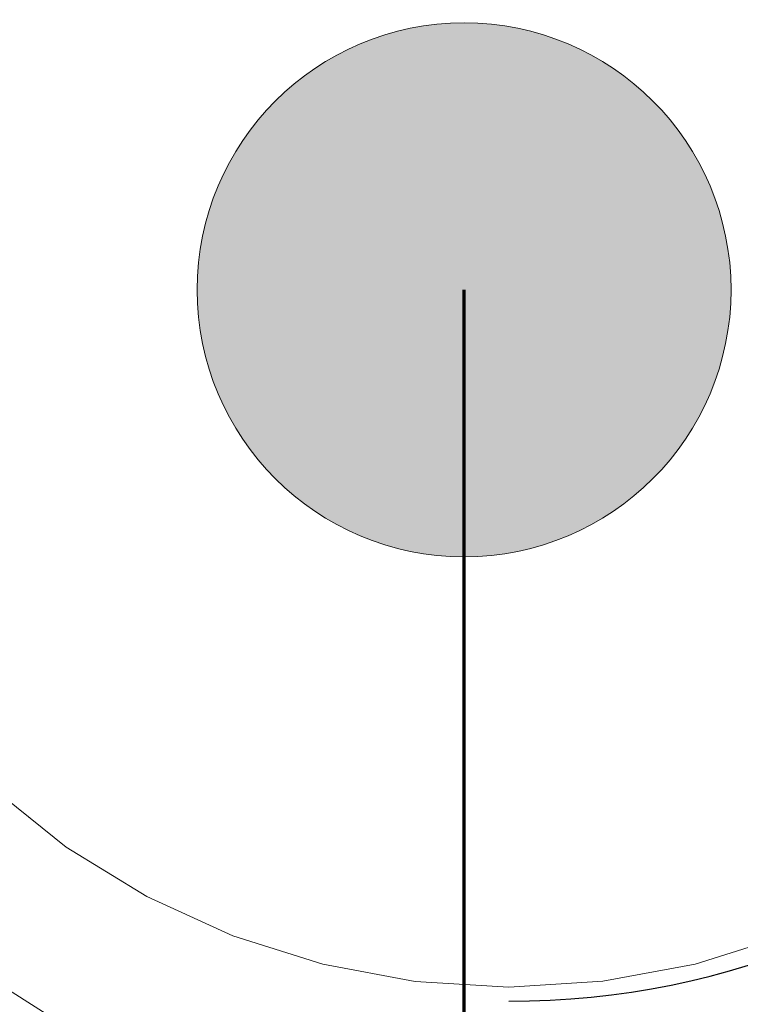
# Model space of a CAD drawing. Header units: inches. Extents: x 0 to 612, y 155 to 655.
# Tile 56 of 79: x 197 to 209, y 298 to 314. Entities that reach past the tile are written whole.
import ezdxf

# ---------------------------------------------------------------- set-up
doc = ezdxf.new("R2010")
doc.units = ezdxf.units.IN
doc.header["$MEASUREMENT"] = 0
doc.layers.add('Layer 1', color=7, linetype='Continuous')

# ---------------------------------------------------------------- blocks, each defined once
blk = doc.blocks.new('block 797')
at = {"layer": 'Layer 1', "color": 7, "lineweight": 70}
blk.add_lwpolyline([(207.467, 215.473), (204.619, 215.473), (204.619, 309.368)], dxfattribs=at)
blk = doc.blocks.new('block 798')
at = {"layer": 'Layer 1', "lineweight": 0}
blk.add_open_spline([(204.619, 304.95), (207.059, 304.95), (209.037, 306.929), (209.037, 309.368), (209.037, 309.368), (209.037, 309.368), (209.037, 309.368), (209.037, 311.808), (207.059, 313.786), (204.619, 313.786), (204.619, 313.786), (204.619, 313.786), (204.619, 313.786), (202.179, 313.786), (200.201, 311.808), (200.201, 309.368), (200.201, 309.368), (200.201, 309.368), (200.201, 309.368), (200.201, 306.929), (202.179, 304.95), (204.619, 304.95), (204.619, 304.95), (204.619, 304.95), (204.619, 304.95), (204.619, 304.95), (204.619, 304.95), (204.619, 304.95)], degree=3, knots=[0, 0, 0, 0, 1, 1, 1, 2, 2, 2, 3, 3, 3, 4, 4, 4, 5, 5, 5, 6, 6, 6, 7, 7, 7, 8, 8, 8, 9, 9, 9, 9], dxfattribs=at)
blk = doc.blocks.new('block 799')
at = {"layer": 'Layer 1'}
h = blk.add_hatch(color=7, dxfattribs=at)
h.dxf.hatch_style = 2
edge = h.paths.add_edge_path()
edge.add_spline(control_points=[(204.619, 304.95), (207.059, 304.95), (209.037, 306.929), (209.037, 309.368), (209.037, 309.368), (209.037, 309.368), (209.037, 309.368), (209.037, 311.808), (207.059, 313.786), (204.619, 313.786), (204.619, 313.786), (204.619, 313.786), (204.619, 313.786), (202.179, 313.786), (200.201, 311.808), (200.201, 309.368), (200.201, 309.368), (200.201, 309.368), (200.201, 309.368), (200.201, 306.929), (202.179, 304.95), (204.619, 304.95), (204.619, 304.95), (204.619, 304.95), (204.619, 304.95), (204.619, 304.95), (204.619, 304.95), (204.619, 304.95), (204.619, 304.95), (204.619, 304.95), (204.619, 304.95)], knot_values=[0, 0, 0, 0, 1, 1, 1, 2, 2, 2, 3, 3, 3, 4, 4, 4, 5, 5, 5, 6, 6, 6, 7, 7, 7, 8, 8, 8, 9, 9, 9, 10, 10, 10, 10], degree=3, periodic=1)
at = {"layer": 'Layer 1', "lineweight": 0}
blk.add_open_spline([(204.619, 304.95), (207.059, 304.95), (209.037, 306.929), (209.037, 309.368), (209.037, 309.368), (209.037, 309.368), (209.037, 309.368), (209.037, 311.808), (207.059, 313.786), (204.619, 313.786), (204.619, 313.786), (204.619, 313.786), (204.619, 313.786), (202.179, 313.786), (200.201, 311.808), (200.201, 309.368), (200.201, 309.368), (200.201, 309.368), (200.201, 309.368), (200.201, 306.929), (202.179, 304.95), (204.619, 304.95), (204.619, 304.95), (204.619, 304.95), (204.619, 304.95), (204.619, 304.95), (204.619, 304.95), (204.619, 304.95), (204.619, 304.95), (204.619, 304.95), (204.619, 304.95)], degree=3, knots=[0, 0, 0, 0, 1, 1, 1, 2, 2, 2, 3, 3, 3, 4, 4, 4, 5, 5, 5, 6, 6, 6, 7, 7, 7, 8, 8, 8, 9, 9, 9, 10, 10, 10, 10], dxfattribs=at)
blk = doc.blocks.new('block 4')
at = {"layer": 'Layer 1'}
for name in ['block 798', 'block 799', 'block 797']:
    blk.add_blockref(name, (0, 0), dxfattribs=at)
blk = doc.blocks.new('block 3')
at = {"layer": 'Layer 1'}
blk.add_blockref('block 4', (0, 0), dxfattribs=at)
blk = doc.blocks.new('block 1668')
at = {"layer": 'Layer 1', "lineweight": 0}
for points in [[(209.931, 298.682)], [(208.445, 298.211)]]:
    blk.add_lwpolyline(points, dxfattribs=at)
blk.add_open_spline([(209.931, 298.682), (209.931, 298.682), (208.445, 298.211), (208.445, 298.211), (208.445, 298.211), (209.931, 298.682), (209.931, 298.682)], degree=3, knots=[0, 0, 0, 0, 1, 1, 1, 2, 2, 2, 2], dxfattribs=at)
blk = doc.blocks.new('block 1669')
at = {"layer": 'Layer 1', "lineweight": 0}
for points in [[(208.445, 298.211)], [(206.914, 297.928)]]:
    blk.add_lwpolyline(points, dxfattribs=at)
blk.add_open_spline([(208.445, 298.211), (208.445, 298.211), (206.914, 297.928), (206.914, 297.928), (206.914, 297.928), (208.445, 298.211), (208.445, 298.211)], degree=3, knots=[0, 0, 0, 0, 1, 1, 1, 2, 2, 2, 2], dxfattribs=at)
blk = doc.blocks.new('block 1670')
at = {"layer": 'Layer 1', "lineweight": 0}
for points in [[(205.362, 297.829)], [(206.914, 297.928)]]:
    blk.add_lwpolyline(points, dxfattribs=at)
blk.add_open_spline([(206.914, 297.928), (206.914, 297.928), (205.362, 297.829), (205.362, 297.829), (205.362, 297.829), (206.914, 297.928), (206.914, 297.928)], degree=3, knots=[0, 0, 0, 0, 1, 1, 1, 2, 2, 2, 2], dxfattribs=at)
blk = doc.blocks.new('block 1671')
at = {"layer": 'Layer 1', "lineweight": 0}
for points in [[(203.811, 297.927)], [(205.362, 297.829)]]:
    blk.add_lwpolyline(points, dxfattribs=at)
blk.add_open_spline([(205.362, 297.829), (205.362, 297.829), (203.811, 297.927), (203.811, 297.927), (203.811, 297.927), (205.362, 297.829), (205.362, 297.829)], degree=3, knots=[0, 0, 0, 0, 1, 1, 1, 2, 2, 2, 2], dxfattribs=at)
blk = doc.blocks.new('block 1672')
at = {"layer": 'Layer 1', "lineweight": 0}
for points in [[(202.279, 298.209)], [(203.811, 297.927)]]:
    blk.add_lwpolyline(points, dxfattribs=at)
blk.add_open_spline([(203.811, 297.927), (203.811, 297.927), (202.279, 298.209), (202.279, 298.209), (202.279, 298.209), (203.811, 297.927), (203.811, 297.927)], degree=3, knots=[0, 0, 0, 0, 1, 1, 1, 2, 2, 2, 2], dxfattribs=at)
blk = doc.blocks.new('block 1673')
at = {"layer": 'Layer 1', "lineweight": 0}
for points in [[(200.794, 298.679)], [(202.279, 298.209)]]:
    blk.add_lwpolyline(points, dxfattribs=at)
blk.add_open_spline([(202.279, 298.209), (202.279, 298.209), (200.794, 298.679), (200.794, 298.679), (200.794, 298.679), (202.279, 298.209), (202.279, 298.209)], degree=3, knots=[0, 0, 0, 0, 1, 1, 1, 2, 2, 2, 2], dxfattribs=at)
blk = doc.blocks.new('block 1674')
at = {"layer": 'Layer 1', "lineweight": 0}
for points in [[(199.371, 299.331)], [(200.794, 298.679)]]:
    blk.add_lwpolyline(points, dxfattribs=at)
blk.add_open_spline([(200.794, 298.679), (200.794, 298.679), (199.371, 299.331), (199.371, 299.331), (199.371, 299.331), (200.794, 298.679), (200.794, 298.679)], degree=3, knots=[0, 0, 0, 0, 1, 1, 1, 2, 2, 2, 2], dxfattribs=at)
blk = doc.blocks.new('block 1675')
at = {"layer": 'Layer 1', "lineweight": 0}
for points in [[(198.034, 300.146)], [(199.371, 299.331)]]:
    blk.add_lwpolyline(points, dxfattribs=at)
blk.add_open_spline([(199.371, 299.331), (199.371, 299.331), (198.034, 300.146), (198.034, 300.146), (198.034, 300.146), (199.371, 299.331), (199.371, 299.331)], degree=3, knots=[0, 0, 0, 0, 1, 1, 1, 2, 2, 2, 2], dxfattribs=at)
blk = doc.blocks.new('block 1676')
at = {"layer": 'Layer 1', "lineweight": 0}
for points in [[(196.811, 301.13)], [(198.034, 300.146)]]:
    blk.add_lwpolyline(points, dxfattribs=at)
blk.add_open_spline([(198.034, 300.146), (198.034, 300.146), (196.811, 301.13), (196.811, 301.13), (196.811, 301.13), (198.034, 300.146), (198.034, 300.146)], degree=3, knots=[0, 0, 0, 0, 1, 1, 1, 2, 2, 2, 2], dxfattribs=at)
blk = doc.blocks.new('block 1658')
at = {"layer": 'Layer 1'}
for name in ['block 1676', 'block 1675', 'block 1674', 'block 1673', 'block 1668', 'block 1672', 'block 1669', 'block 1671', 'block 1670']:
    blk.add_blockref(name, (0, 0), dxfattribs=at)
blk = doc.blocks.new('block 1657')
at = {"layer": 'Layer 1'}
blk.add_blockref('block 1658', (0, 0), dxfattribs=at)
blk = doc.blocks.new('block 1768')
at = {"layer": 'Layer 1', "color": 7, "lineweight": 25}
blk.add_open_spline([(205.357, 297.598), (212.73, 297.598), (218.708, 303.516), (218.708, 310.814), (218.708, 310.814), (218.708, 310.814), (218.708, 310.814), (218.708, 318.114), (212.73, 324.031), (205.357, 324.031), (205.357, 324.031), (205.357, 324.031), (205.357, 324.031), (205.357, 324.031), (205.357, 324.031), (205.357, 324.031)], degree=3, knots=[0, 0, 0, 0, 1, 1, 1, 2, 2, 2, 3, 3, 3, 4, 4, 4, 5, 5, 5, 5], dxfattribs=at)
blk = doc.blocks.new('block 1767')
at = {"layer": 'Layer 1'}
blk.add_blockref('block 1768', (0, 0), dxfattribs=at)
blk = doc.blocks.new('block 1766')
at = {"layer": 'Layer 1'}
blk.add_blockref('block 1767', (0, 0), dxfattribs=at)
blk = doc.blocks.new('block 1789')
at = {"layer": 'Layer 1', "color": 7, "lineweight": 25}
blk.add_open_spline([(205.357, 297.598), (212.73, 297.598), (218.708, 303.516), (218.708, 310.814), (218.708, 310.814), (218.708, 310.814), (218.708, 310.814), (218.708, 318.114), (212.73, 324.031), (205.357, 324.031), (205.357, 324.031), (205.357, 324.031), (205.357, 324.031), (205.357, 324.031), (205.357, 324.031), (205.357, 324.031)], degree=3, knots=[0, 0, 0, 0, 1, 1, 1, 2, 2, 2, 3, 3, 3, 4, 4, 4, 5, 5, 5, 5], dxfattribs=at)
blk = doc.blocks.new('block 1788')
at = {"layer": 'Layer 1'}
blk.add_blockref('block 1789', (0, 0), dxfattribs=at)
blk = doc.blocks.new('block 1787')
at = {"layer": 'Layer 1'}
blk.add_blockref('block 1788', (0, 0), dxfattribs=at)
blk = doc.blocks.new('block 4038')
at = {"layer": 'Layer 1', "lineweight": 0}
for points in [[(209.343, 295.849)], [(207.711, 295.5)]]:
    blk.add_lwpolyline(points, dxfattribs=at)
blk.add_open_spline([(209.343, 295.849), (209.343, 295.849), (207.711, 295.5), (207.711, 295.5), (207.711, 295.5), (209.343, 295.849), (209.343, 295.849)], degree=3, knots=[0, 0, 0, 0, 1, 1, 1, 2, 2, 2, 2], dxfattribs=at)
blk = doc.blocks.new('block 4039')
at = {"layer": 'Layer 1', "lineweight": 0}
for points in [[(207.711, 295.5)], [(206.065, 295.324)]]:
    blk.add_lwpolyline(points, dxfattribs=at)
blk.add_open_spline([(207.711, 295.5), (207.711, 295.5), (206.065, 295.324), (206.065, 295.324), (206.065, 295.324), (207.711, 295.5), (207.711, 295.5)], degree=3, knots=[0, 0, 0, 0, 1, 1, 1, 2, 2, 2, 2], dxfattribs=at)
blk = doc.blocks.new('block 4040')
at = {"layer": 'Layer 1', "lineweight": 0}
for points in [[(204.383, 295.338)], [(206.065, 295.324)]]:
    blk.add_lwpolyline(points, dxfattribs=at)
blk.add_open_spline([(206.065, 295.324), (206.065, 295.324), (204.383, 295.338), (204.383, 295.338), (204.383, 295.338), (206.065, 295.324), (206.065, 295.324)], degree=3, knots=[0, 0, 0, 0, 1, 1, 1, 2, 2, 2, 2], dxfattribs=at)
blk = doc.blocks.new('block 4041')
at = {"layer": 'Layer 1', "lineweight": 0}
for points in [[(202.724, 295.536)], [(204.383, 295.338)]]:
    blk.add_lwpolyline(points, dxfattribs=at)
blk.add_open_spline([(204.383, 295.338), (204.383, 295.338), (202.724, 295.536), (202.724, 295.536), (202.724, 295.536), (204.383, 295.338), (204.383, 295.338)], degree=3, knots=[0, 0, 0, 0, 1, 1, 1, 2, 2, 2, 2], dxfattribs=at)
blk = doc.blocks.new('block 4042')
at = {"layer": 'Layer 1', "lineweight": 0}
for points in [[(201.098, 295.915)], [(202.724, 295.536)]]:
    blk.add_lwpolyline(points, dxfattribs=at)
blk.add_open_spline([(202.724, 295.536), (202.724, 295.536), (201.098, 295.915), (201.098, 295.915), (201.098, 295.915), (202.724, 295.536), (202.724, 295.536)], degree=3, knots=[0, 0, 0, 0, 1, 1, 1, 2, 2, 2, 2], dxfattribs=at)
blk = doc.blocks.new('block 4043')
at = {"layer": 'Layer 1', "lineweight": 0}
for points in [[(199.522, 296.471)], [(201.098, 295.915)]]:
    blk.add_lwpolyline(points, dxfattribs=at)
blk.add_open_spline([(201.098, 295.915), (201.098, 295.915), (199.522, 296.471), (199.522, 296.471), (199.522, 296.471), (201.098, 295.915), (201.098, 295.915)], degree=3, knots=[0, 0, 0, 0, 1, 1, 1, 2, 2, 2, 2], dxfattribs=at)
blk = doc.blocks.new('block 4044')
at = {"layer": 'Layer 1', "lineweight": 0}
for points in [[(198.008, 297.199)], [(199.522, 296.471)]]:
    blk.add_lwpolyline(points, dxfattribs=at)
blk.add_open_spline([(199.522, 296.471), (199.522, 296.471), (198.008, 297.199), (198.008, 297.199), (198.008, 297.199), (199.522, 296.471), (199.522, 296.471)], degree=3, knots=[0, 0, 0, 0, 1, 1, 1, 2, 2, 2, 2], dxfattribs=at)
blk = doc.blocks.new('block 4045')
at = {"layer": 'Layer 1', "lineweight": 0}
for points in [[(196.587, 298.097)], [(198.008, 297.199)]]:
    blk.add_lwpolyline(points, dxfattribs=at)
blk.add_open_spline([(198.008, 297.199), (198.008, 297.199), (196.587, 298.097), (196.587, 298.097), (196.587, 298.097), (198.008, 297.199), (198.008, 297.199)], degree=3, knots=[0, 0, 0, 0, 1, 1, 1, 2, 2, 2, 2], dxfattribs=at)
blk = doc.blocks.new('block 4046')
at = {"layer": 'Layer 1', "lineweight": 0}
for points in [[(195.294, 299.115)], [(196.587, 298.097)]]:
    blk.add_lwpolyline(points, dxfattribs=at)
blk.add_open_spline([(196.587, 298.097), (196.587, 298.097), (195.294, 299.115), (195.294, 299.115), (195.294, 299.115), (196.587, 298.097), (196.587, 298.097)], degree=3, knots=[0, 0, 0, 0, 1, 1, 1, 2, 2, 2, 2], dxfattribs=at)
blk = doc.blocks.new('block 4037')
at = {"layer": 'Layer 1'}
for name in ['block 4046', 'block 4045', 'block 4044', 'block 4043', 'block 4042', 'block 4038', 'block 4041', 'block 4039', 'block 4040']:
    blk.add_blockref(name, (0, 0), dxfattribs=at)
blk = doc.blocks.new('block 4036')
at = {"layer": 'Layer 1'}
blk.add_blockref('block 4037', (0, 0), dxfattribs=at)
blk = doc.blocks.new('block 921')
at = {"layer": 'Layer 1'}
for name in ['block 1766', 'block 1787', 'block 1657', 'block 4036']:
    blk.add_blockref(name, (0, 0), dxfattribs=at)
blk = doc.blocks.new('block 920')
at = {"layer": 'Layer 1'}
blk.add_blockref('block 921', (0, 0), dxfattribs=at)
blk = doc.blocks.new('block 2')
at = {"layer": 'Layer 1'}
for name in ['block 3', 'block 920']:
    blk.add_blockref(name, (0, 0), dxfattribs=at)

msp = doc.modelspace()

# ---------------------------------------------------------------- block references
at = {"layer": 'Layer 1'}
msp.add_blockref('block 2', (0, 0), dxfattribs=at)

doc.saveas('drawing.dxf')
